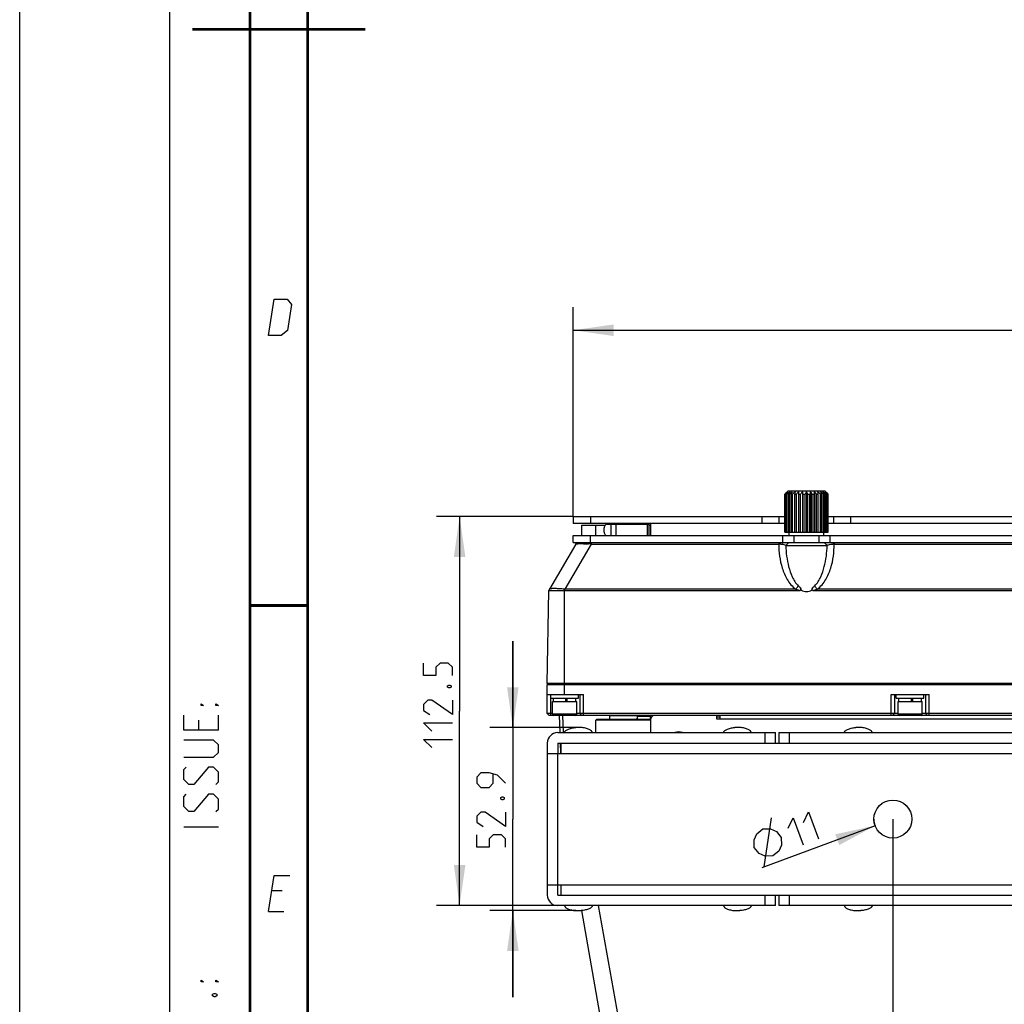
# Model space of a CAD drawing. Header units: millimetres. Extents: x 0 to 420, y 0 to 297.
# Tile 2 of 49: x 0 to 85, y 64 to 149. Entities that reach past the tile are written whole.
import ezdxf

# ---------------------------------------------------------------- set-up
doc = ezdxf.new("R2010")
doc.units = ezdxf.units.MM
doc.header["$LTSCALE"] = 23.1
doc.layers.get('0').update_dxf_attribs({"linetype": 'CONTINUOUS'})
doc.layers.add('02___PRT_ALL_AXES', color=7, linetype='CONTINUOUS')
doc.layers.add('DIM_PILOTEES', color=7, linetype='CONTINUOUS')
doc.styles.get("Standard").update_dxf_attribs({"font": 'txt', "width": 0.7})
doc.dimstyles.new('DIMSTYLE_1', dxfattribs={"dimtxt": 2.5, "dimasz": 3.5, "dimexe": 2, "dimexo": 0, "dimtad": 1, "dimlfac": 3.333333, "dimdsep": 46, "dimtxsty": 'STANDARD', "dimblk": '_FILLED', "dimblk1": '_FILLED', "dimblk2": '_FILLED', "dimcen": 0.09, "dimazin": 2, "dimtp": 0.5, "dimtm": 0.5, "dimtfac": 1, "dimtofl": 0, "dimtmove": 0, "dimatfit": 3, "dimldrblk": '_FILLED', "dimfxl": 1, "dimtolj": 1, "dimarcsym": 0})
doc.dimstyles.new('DIMSTYLE_3', dxfattribs={"dimtxt": 2.5, "dimasz": 3.5, "dimexe": 2, "dimexo": 0, "dimtad": 1, "dimlfac": 3.333333, "dimdsep": 46, "dimtxsty": 'STANDARD', "dimblk": '_FILLED', "dimblk1": '_FILLED', "dimblk2": '_FILLED', "dimcen": 0.09, "dimazin": 2, "dimtp": 0.3, "dimtm": 0.3, "dimtfac": 1, "dimtofl": 0, "dimtmove": 0, "dimatfit": 3, "dimldrblk": '_FILLED', "dimfxl": 1, "dimtolj": 1, "dimarcsym": 0})
doc.dimstyles.new('DIMSTYLE_5', dxfattribs={"dimtxt": 2.5, "dimasz": 3.5, "dimexe": 2, "dimexo": 0, "dimtad": 1, "dimdec": 1, "dimlfac": 3.333333, "dimdsep": 46, "dimtxsty": 'STANDARD', "dimblk": '_FILLED', "dimblk1": '_FILLED', "dimblk2": '_FILLED', "dimcen": 0.09, "dimazin": 2, "dimtp": 0.3, "dimtm": 0.3, "dimtfac": 1, "dimtdec": 1, "dimtofl": 0, "dimtmove": 0, "dimatfit": 3, "dimldrblk": '_FILLED', "dimfxl": 1, "dimtolj": 1, "dimarcsym": 0})
doc.dimstyles.new('DIMSTYLE_7', dxfattribs={"dimtxt": 2.5, "dimasz": 3.5, "dimexe": 2, "dimexo": 0, "dimtad": 1, "dimlfac": 3.333333, "dimdsep": 46, "dimtxsty": 'STANDARD', "dimblk": '_FILLED', "dimblk1": '_FILLED', "dimblk2": '_FILLED', "dimcen": 0.09, "dimazin": 2, "dimtp": 0.2, "dimtm": 0.2, "dimtfac": 1, "dimtofl": 0, "dimtmove": 0, "dimatfit": 1, "dimldrblk": '_FILLED', "dimfxl": 1, "dimtolj": 1, "dimarcsym": 0})

# ---------------------------------------------------------------- blocks, each defined once
blk = doc.blocks.new('_FILLED')
at = {"color": 0, "linetype": 'BYBLOCK'}
blk.add_solid([(0, 0), (-1, 0.143), (-1, -0.143)], dxfattribs=at)
blk = doc.blocks.new('*D12')
at = {"layer": 'DIM_PILOTEES', "color": 2, "linetype": 'CONTINUOUS'}
for p, q in [((48.059, 106.209), (36.194, 106.209)), ((38.194, 106.209), (38.194, 89.334)), ((38.194, 72.459), (38.194, 89.334)), ((46.709, 72.459), (36.194, 72.459))]:
    blk.add_line(p, q, dxfattribs=at)
at = {"layer": 'DIM_PILOTEES', "color": 2, "linetype": 'CONTINUOUS', "xscale": 3.5, "yscale": 3.5, "zscale": 3.5}
for p, rotation in [((38.194, 106.209), 90), ((38.194, 72.459), 270)]:
    blk.add_blockref('_FILLED', p, dxfattribs=dict(at, rotation=rotation))
blk = doc.blocks.new('*D18')
at = {"layer": 'DIM_PILOTEES', "color": 2, "linetype": 'CONTINUOUS'}
blk.add_line((74.262, 79.385), (64.432, 75.74), dxfattribs=at)
at = {"layer": 'DIM_PILOTEES', "color": 2, "linetype": 'CONTINUOUS', "xscale": 3.5, "yscale": 3.5, "zscale": 3.5, "rotation": 20.3489532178}
blk.add_blockref('_FILLED', (74.262, 79.385), dxfattribs=at)
blk = doc.blocks.new('*D19')
at = {"layer": 'DIM_PILOTEES', "color": 2, "linetype": 'CONTINUOUS'}
for p, q in [((75.809, 79.959), (75.809, 38.411)), ((135.809, 79.959), (135.809, 38.411)), ((75.809, 40.411), (105.809, 40.411)), ((135.809, 40.411), (105.809, 40.411))]:
    blk.add_line(p, q, dxfattribs=at)
at = {"layer": 'DIM_PILOTEES', "color": 2, "linetype": 'CONTINUOUS', "xscale": 3.5, "yscale": 3.5, "zscale": 3.5, "rotation": 180}
blk.add_blockref('_FILLED', (75.809, 40.411), dxfattribs=at)
at = {"layer": 'DIM_PILOTEES', "color": 2, "linetype": 'CONTINUOUS', "xscale": 3.5, "yscale": 3.5, "zscale": 3.5}
blk.add_blockref('_FILLED', (135.809, 40.411), dxfattribs=at)
blk = doc.blocks.new('*D20')
at = {"layer": 'DIM_PILOTEES', "color": 2, "linetype": 'CONTINUOUS'}
for p, q in [((48.059, 106.209), (48.059, 124.383)), ((163.559, 106.209), (163.559, 124.383)), ((48.059, 122.383), (105.809, 122.383)), ((163.559, 122.383), (105.809, 122.383))]:
    blk.add_line(p, q, dxfattribs=at)
at = {"layer": 'DIM_PILOTEES', "color": 2, "linetype": 'CONTINUOUS', "xscale": 3.5, "yscale": 3.5, "zscale": 3.5, "rotation": 180}
blk.add_blockref('_FILLED', (48.059, 122.383), dxfattribs=at)
at = {"layer": 'DIM_PILOTEES', "color": 2, "linetype": 'CONTINUOUS', "xscale": 3.5, "yscale": 3.5, "zscale": 3.5}
blk.add_blockref('_FILLED', (163.559, 122.383), dxfattribs=at)
blk = doc.blocks.new('*D25')
at = {"layer": 'DIM_PILOTEES', "color": 2, "linetype": 'CONTINUOUS'}
for p, q in [((42.815, 87.901), (42.815, 95.401)), ((42.815, 95.401), (42.815, 79.959)), ((48.284, 87.901), (40.815, 87.901)), ((42.815, 64.517), (42.815, 79.959)), ((48.284, 72.017), (40.815, 72.017)), ((42.815, 72.017), (42.815, 64.517))]:
    blk.add_line(p, q, dxfattribs=at)
at = {"layer": 'DIM_PILOTEES', "color": 2, "linetype": 'CONTINUOUS', "xscale": 3.5, "yscale": 3.5, "zscale": 3.5}
for p, rotation in [((42.815, 87.901), 270), ((42.815, 72.017), 90)]:
    blk.add_blockref('_FILLED', p, dxfattribs=dict(at, rotation=rotation))

msp = doc.modelspace()

# ---------------------------------------------------------------- linework, layer by layer
at = {"color": 7, "linetype": 'CONTINUOUS'}
for p, q in [((0, 0), (0, 297)), ((66.7188, 108.4589), (66.4188, 108.1589)), ((66.4188, 104.8589), (66.4188, 108.1589)), ((66.4188, 108.1589), (66.4205, 108.1589)), ((66.4205, 104.8589), (66.4205, 108.1589)), ((66.4449, 104.8589), (66.4449, 108.1589)), ((66.4449, 108.1589), (66.4786, 108.1589)), ((66.4786, 104.8589), (66.4786, 108.1589)), ((66.5099, 108.2304), (66.5417, 108.2651)), ((66.5417, 108.2651), (66.573, 108.2992)), ((66.5509, 104.8589), (66.5509, 108.1589)), ((66.5509, 108.1589), (66.6166, 108.1589)), ((66.6166, 104.8589), (66.6166, 108.1589)), ((66.7188, 108.4589), (69.8988, 108.4589)), ((66.7336, 104.8589), (66.7336, 108.1589)), ((66.7336, 108.1589), (66.8286, 108.1589)), ((66.8286, 104.8589), (66.8286, 108.1589)), ((66.9852, 104.8589), (66.9852, 108.1589)), ((66.9852, 108.1589), (67.1053, 108.1589)), ((67.1053, 104.8589), (67.1053, 108.1589)), ((67.2946, 104.8589), (67.2946, 108.1589)), ((67.2946, 108.1589), (67.4346, 108.1589)), ((67.4346, 104.8589), (67.4346, 108.1589)), ((67.6239, 108.3651), (67.6239, 104.8589)), ((67.6484, 104.8589), (67.6484, 108.1589)), ((67.6484, 108.1589), (67.8021, 108.1589)), ((67.8021, 104.8589), (67.8021, 108.1589)), ((67.9587, 108.3651), (67.9587, 104.8589)), ((68.031, 104.8589), (68.031, 108.1589)), ((68.031, 108.1589), (68.1918, 108.1589)), ((68.1918, 104.8589), (68.1918, 108.1589)), ((68.3088, 108.3651), (68.3088, 104.8589)), ((68.4257, 104.8589), (68.4257, 108.1589)), ((68.4257, 108.1589), (68.5865, 108.1589)), ((68.5865, 104.8589), (68.5865, 108.1589)), ((68.6588, 108.3651), (68.6588, 104.8589)), ((68.8154, 104.8589), (68.8154, 108.1589)), ((68.8154, 108.1589), (68.9692, 108.1589)), ((68.9692, 104.8589), (68.9692, 108.1589)), ((68.9936, 108.3651), (68.9936, 104.8589)), ((69.1829, 104.8589), (69.1829, 108.1589)), ((69.1829, 108.1589), (69.3229, 108.1589)), ((69.3229, 104.8589), (69.3229, 108.1589)), ((69.5122, 104.8589), (69.5122, 108.1589)), ((69.5122, 108.1589), (69.6323, 108.1589)), ((69.6323, 104.8589), (69.6323, 108.1589)), ((69.7889, 104.8589), (69.7889, 108.1589)), ((69.7889, 108.1589), (69.8839, 108.1589)), ((69.8839, 104.8589), (69.8839, 108.1589)), ((69.8988, 108.4589), (70.1988, 108.1589)), ((70.0009, 104.8589), (70.0009, 108.1589)), ((70.0009, 108.1589), (70.0667, 108.1589)), ((70.0445, 108.2992), (70.0758, 108.2651)), ((70.0445, 108.2992), (70.0598, 108.2826)), ((70.0667, 104.8589), (70.0667, 108.1589)), ((70.0758, 108.2651), (70.1076, 108.2304)), ((70.0758, 108.2651), (70.0932, 108.2462)), ((70.139, 104.8589), (70.139, 108.1589)), ((70.139, 108.1589), (70.1726, 108.1589)), ((70.1726, 104.8589), (70.1726, 108.1589)), ((70.197, 104.8589), (70.197, 108.1589)), ((70.197, 108.1589), (70.1988, 108.1589)), ((70.1988, 104.8589), (70.1988, 108.1589)), ((48.0588, 106.2089), (48.0588, 105.6089)), ((48.0588, 106.2089), (66.4188, 106.2089)), ((49.5588, 106.2089), (49.5588, 105.6089)), ((64.4552, 105.6089), (64.4552, 106.2089)), ((65.9373, 105.6089), (65.9373, 106.2089)), ((70.1988, 106.2089), (141.4188, 106.2089)), ((70.6802, 105.6089), (70.6802, 106.2089)), ((72.1623, 105.6089), (72.1623, 106.2089)), ((66.4188, 105.6089), (48.0588, 105.6089)), ((48.8088, 104.5589), (48.8088, 105.4589)), ((48.8088, 105.4589), (50.8187, 105.4589)), ((50.0146, 104.5589), (50.0146, 105.4589)), ((50.7483, 104.8589), (50.7483, 105.2489)), ((50.994, 105.5489), (54.6288, 105.5489)), ((51.3226, 105.5489), (51.3226, 104.5589)), ((51.771, 105.5489), (51.771, 104.5589)), ((54.48, 105.5489), (54.48, 104.5589)), ((54.6288, 105.5489), (54.6288, 104.5589)), ((54.6288, 105.4589), (54.8088, 105.4589)), ((54.8088, 104.5589), (54.8088, 105.6089)), ((141.4188, 105.6089), (70.1988, 105.6089)), ((48.0588, 103.9589), (48.0588, 104.5589)), ((48.0588, 104.5589), (163.5588, 104.5589)), ((49.5588, 103.9589), (49.5588, 104.5589)), ((66.2685, 103.9589), (66.2685, 104.5589)), ((66.4188, 104.8589), (70.1988, 104.8589)), ((66.8088, 104.5589), (66.8088, 104.8589)), ((67.2401, 103.9589), (67.2401, 104.5589)), ((69.3774, 104.5589), (69.3774, 103.9589)), ((69.8088, 104.5589), (69.8088, 104.8589)), ((70.349, 104.5589), (70.349, 103.9589)), ((48.2705, 103.8293), (45.9858, 99.9115)), ((49.6181, 103.8293), (47.3334, 99.9115)), ((48.0588, 103.9589), (163.5588, 103.9589)), ((48.496, 103.9589), (48.2705, 103.8293)), ((48.2705, 103.8293), (48.277, 103.8351)), ((49.6181, 103.9589), (49.6181, 103.8293)), ((49.6181, 103.8293), (65.9117, 103.8293)), ((65.9117, 103.9589), (65.9117, 103.8293)), ((66.773, 103.9589), (66.5132, 103.7023)), ((66.5132, 103.7023), (70.1043, 103.7023)), ((69.8446, 103.9589), (70.1044, 103.7023)), ((70.7058, 103.9589), (70.7058, 103.8293)), ((70.7058, 103.8293), (140.9117, 103.8293)), ((45.8046, 91.721), (45.945, 99.7656)), ((45.945, 99.7652), (45.9466, 99.7908)), ((45.987, 99.9131), (45.9858, 99.9115)), ((47.3088, 99.7652), (47.3041, 99.9131)), ((47.3088, 90.7589), (47.3088, 99.7652)), ((47.3334, 99.7656), (47.3334, 99.9115)), ((67.3679, 99.9115), (47.3334, 99.9115)), ((67.7171, 99.7656), (47.3334, 99.7656)), ((142.7171, 99.7656), (68.9005, 99.7656)), ((142.3679, 99.9115), (69.2496, 99.9115)), ((45.8657, 91.6589), (45.8046, 91.721)), ((165.8129, 91.721), (45.8046, 91.721)), ((45.8088, 91.5989), (45.8688, 91.6589)), ((45.8088, 89.1089), (45.8088, 91.5989)), ((165.8088, 91.5989), (45.8088, 91.5989)), ((165.7519, 91.6589), (45.8657, 91.6589)), ((45.8088, 90.7589), (48.9588, 90.7589)), ((46.1088, 88.9589), (46.1088, 90.7589)), ((48.5088, 90.4589), (48.5088, 90.7589)), ((48.6588, 89.1089), (48.6588, 90.7589)), ((48.9588, 88.9589), (48.9588, 90.7589)), ((75.6588, 88.9589), (75.6588, 90.7589)), ((75.6588, 90.7589), (78.9588, 90.7589)), ((75.9588, 90.7589), (75.9588, 89.1089)), ((76.1088, 90.4589), (76.1088, 90.7589)), ((78.5088, 90.4589), (78.5088, 90.7589)), ((78.6588, 89.1089), (78.6588, 90.7589)), ((78.9588, 88.9589), (78.9588, 90.7589)), ((46.1088, 90.4589), (48.5088, 90.4589)), ((46.2588, 89.0639), (46.2588, 90.1589)), ((46.2588, 90.1589), (48.3588, 90.1589)), ((46.3338, 90.1589), (46.3338, 90.4589)), ((47.4239, 90.1589), (47.4239, 90.4589)), ((47.5139, 90.1589), (47.5139, 90.4589)), ((47.5433, 90.1589), (47.5433, 90.4589)), ((48.2838, 90.1589), (48.2838, 90.4589)), ((48.3588, 89.0639), (48.3588, 90.1589)), ((76.1088, 90.4589), (78.5088, 90.4589)), ((76.2588, 89.0639), (76.2588, 90.1589)), ((76.2588, 90.1589), (78.3588, 90.1589)), ((76.3338, 90.1589), (76.3338, 90.4589)), ((77.4239, 90.1589), (77.4239, 90.4589)), ((77.5139, 90.1589), (77.5139, 90.4589)), ((77.5433, 90.1589), (77.5433, 90.4589)), ((78.2838, 90.1589), (78.2838, 90.4589)), ((78.3588, 89.0639), (78.3588, 90.1589)), ((45.9588, 88.9589), (45.8088, 89.1089)), ((46.2588, 89.1089), (45.8088, 89.1089)), ((165.6588, 88.9589), (45.9588, 88.9589)), ((48.3588, 89.0639), (46.2588, 89.0639)), ((46.9109, 87.4659), (46.8588, 88.9589)), ((47.2115, 87.4589), (47.1591, 88.9589)), ((76.2588, 89.1089), (48.3588, 89.1089)), ((48.8088, 88.9589), (48.6588, 89.1089)), ((51.2088, 88.9289), (51.2388, 88.9589)), ((51.2088, 88.9289), (51.2088, 88.5989)), ((53.6088, 88.9289), (51.2088, 88.9289)), ((53.6088, 88.9289), (53.5788, 88.9589)), ((53.6088, 88.9289), (53.6088, 88.5989)), ((54.7488, 88.9589), (54.8088, 88.8989)), ((54.7488, 88.8989), (54.7788, 88.9289)), ((54.8088, 87.4589), (54.8088, 88.9589)), ((60.5088, 88.9589), (60.5088, 88.6589)), ((60.8088, 88.6589), (60.8088, 88.9589)), ((75.8088, 88.9589), (75.9588, 89.1089)), ((78.3588, 89.0639), (76.2588, 89.0639)), ((104.7588, 89.1089), (78.3588, 89.1089)), ((78.8088, 88.9589), (78.6588, 89.1089)), ((50.0088, 88.5389), (50.0688, 88.5989)), ((50.0088, 87.4589), (50.0088, 88.5389)), ((54.8088, 88.5389), (50.0088, 88.5389)), ((54.7488, 88.5989), (50.0688, 88.5989)), ((53.6088, 88.8989), (54.7488, 88.8989)), ((53.6139, 88.6641), (53.615, 88.5989)), ((54.7488, 88.8989), (54.7488, 88.5989)), ((54.7488, 88.5989), (54.8088, 88.5389)), ((60.5088, 88.8389), (60.8088, 88.8389)), ((60.5088, 88.6589), (151.1088, 88.6589)), ((46.7088, 87.4589), (65.6088, 87.4589)), ((48.7338, 87.9009), (48.2838, 87.9009)), ((62.5338, 87.9009), (62.0838, 87.9009)), ((64.7088, 86.5589), (64.7088, 87.4589)), ((65.6088, 86.5589), (65.6088, 87.4589)), ((65.9088, 87.4589), (65.9088, 86.5589)), ((65.9088, 87.4589), (145.7088, 87.4589)), ((66.8088, 87.4589), (66.8088, 86.5589)), ((73.0338, 87.9009), (72.5838, 87.9009)), ((45.8088, 86.5589), (45.8088, 73.3589)), ((46.7088, 86.5589), (164.9088, 86.5589)), ((46.9737, 85.6681), (46.9426, 86.5566)), ((47.0088, 85.6589), (47.0088, 86.5589)), ((45.8088, 85.6589), (165.8088, 85.6589)), ((46.7088, 73.3589), (46.7088, 85.6589)), ((45.8088, 74.2589), (165.8088, 74.2589)), ((47.0088, 73.3589), (47.0088, 74.2589)), ((46.7088, 73.3589), (164.9088, 73.3589)), ((64.7088, 72.4589), (64.7088, 73.3589)), ((65.6088, 72.4589), (65.6088, 73.3589)), ((65.9088, 73.3589), (65.9088, 72.4589)), ((66.8088, 73.3589), (66.8088, 72.4589)), ((65.6088, 72.4589), (46.7088, 72.4589)), ((48.2838, 72.0169), (48.7338, 72.0169)), ((53.0213, 48.0547), (48.7942, 72.0275)), ((50.2367, 72.4589), (52.4086, 60.1412)), ((62.0838, 72.0169), (62.5338, 72.0169)), ((145.7088, 72.4589), (65.9088, 72.4589)), ((72.5838, 72.0169), (73.0338, 72.0169))]:
    msp.add_line(p, q, dxfattribs=at)
at = {"color": 2, "linetype": 'CONTINUOUS'}
for p, q in [((13, 292), (13, 5)), ((20, 292), (20, 5)), ((17.25, 87.6786), (17.25, 88.9643)), ((15.5357, 88.5357), (15.5357, 87.6786)), ((17.25, 79.25), (14.25, 79.25)), ((22.7833, 73.7249), (21.8833, 73.7249)), ((21.5894, 71.9249), (22.9394, 71.9249))]:
    msp.add_line(p, q, dxfattribs=at)
at = {"color": 7, "linetype": 'CONTINUOUS', "const_width": 0.25}
for points in [[(20, 292), (20, 5)], [(25, 10), (25, 287)], [(30, 148.5), (15, 148.5)], [(20.0002, 98.5), (25.0002, 98.5)]]:
    msp.add_lwpolyline(points, dxfattribs=at)
at = {"color": 2, "linetype": 'CONTINUOUS'}
for points in [[(21.5894, 121.9249), (22.1037, 125.0749), (23.2287, 125.0749), (23.6052, 124.6249), (23.2379, 122.3749), (22.7144, 121.9249), (21.5894, 121.9249)], [(15.9643, 89.8214), (15.75, 89.8214), (15.75, 89.9643), (15.9643, 89.8214)], [(17.25, 89.8214), (17.0357, 89.8214), (17.0357, 89.9643), (17.25, 89.8214)], [(17.25, 87.6786), (14.25, 87.6786), (14.25, 88.9643)], [(14.25, 85.3214), (16.8214, 85.3214), (17.25, 85.75), (17.25, 86.3929), (16.8214, 86.8214), (14.25, 86.8214)], [(17.0357, 82.9643), (17.25, 83.1786), (17.25, 84.0357), (16.8214, 84.4643), (16.3929, 84.4643), (15.1071, 82.9643), (14.6786, 82.9643), (14.25, 83.3929), (14.25, 84.25), (14.4643, 84.4643)], [(17.0357, 80.6071), (17.25, 80.8214), (17.25, 81.6786), (16.8214, 82.1071), (16.3929, 82.1071), (15.1071, 80.6071), (14.6786, 80.6071), (14.25, 81.0357), (14.25, 81.8929), (14.4643, 82.1071)], [(21.5894, 71.9249), (22.1037, 75.0749), (23.4537, 75.0749)], [(15.9643, 65.8214), (15.75, 65.8214), (15.75, 65.9643), (15.9643, 65.8214)], [(17.25, 65.8214), (17.0357, 65.8214), (17.0357, 65.9643), (17.25, 65.8214)], [(16.75, 64.75), (16.8929, 64.8214), (16.9643, 64.8214), (17.1071, 64.75), (17.1071, 64.6071), (16.9643, 64.5357), (16.8929, 64.5357), (16.75, 64.6071), (16.75, 64.75)]]:
    msp.add_lwpolyline(points, dxfattribs=at)
at = {"color": 7, "linetype": 'CONTINUOUS'}
msp.add_lwpolyline([(48.496, 103.9589), (48.4095, 103.9095), (48.3041, 103.8501), (48.2769, 103.8349)], dxfattribs=at)
for centre, radius, start, end in [((78.9386, 95.3998), 17.8745, 133.501667, 134.45373), ((80.81, 95.1798), 19.36, 137.615786, 137.901715), ((79.0644, 94.4235), 18.6297, 131.55167, 132.499139), ((80.0025, 98.1107), 16.7903, 142.357173, 143.24074), ((77.4648, 98.2489), 14.8202, 136.953162, 137.301162), ((79.2369, 94.0781), 18.9087, 130.924092, 131.869144), ((81.8145, 99.7412), 17.2711, 150.044534, 150.831116), ((79.4145, 94.4235), 18.6297, 131.55167, 132.499139), ((87.6936, 101.0153), 21.9059, 160.395943, 160.967552), ((79.6234, 95.3998), 17.8745, 133.501667, 134.45373), ((122.5393, 101.7126), 55.6195, 173.130566, 173.344507), ((79.9766, 96.8383), 16.8955, 136.980917, 137.930216), ((12.4037, 101.7126), 55.6195, 6.655493, 6.869434), ((80.3716, 98.7803), 15.6828, 142.325974, 143.271939), ((47.3226, 101.0153), 21.9059, 19.032448, 19.604057), ((82.2533, 100.3194), 16.0992, 150.015906, 150.859744), ((53.3448, 99.7412), 17.2711, 29.168884, 29.955466), ((87.8495, 101.522), 20.3742, 160.374457, 160.989038), ((55.3637, 98.1107), 16.7903, 36.75926, 37.642827), ((120.2705, 102.1802), 51.6486, 173.122342, 173.352732), ((56.6409, 96.8383), 16.8955, 42.069784, 43.019083), ((18.0216, 102.1802), 51.6486, 6.647268, 6.877658), ((56.9941, 95.3998), 17.8745, 45.54627, 46.498333), ((50.3694, 101.522), 20.3742, 19.010962, 19.625543), ((57.2031, 94.4235), 18.6297, 47.500861, 48.44833), ((57.3806, 94.0781), 18.9087, 48.130856, 49.075908), ((55.8224, 100.3194), 16.0992, 29.140256, 29.984094), ((57.5531, 94.4235), 18.6297, 47.500861, 48.44833), ((57.4972, 98.7803), 15.6828, 36.728061, 37.674026), ((57.6789, 95.3998), 17.8745, 45.54627, 46.498333), ((59.1527, 98.2489), 14.8202, 42.698838, 43.046838), ((55.8075, 95.1799), 19.36, 42.098285, 42.384214), ((48.1255, 79.0052), 24.8689, 86.712669, 87.072292), ((48.1371, 79.198), 24.6758, 86.559161, 86.713774), ((65.9294, 101.1343), 2.695, 88.69102, 90.375739), ((65.9366, 101.471), 2.3583, 86.728797, 88.679689), ((66.0274, 102.378), 1.4465, 81.390292, 82.047323), ((70.6878, 101.1565), 2.6729, 89.614375, 91.714523), ((46.245, 99.7603), 0.3, 149.751909, 179), ((46.2469, 99.7593), 0.302, 154.30752, 174.014089), ((46.2448, 99.7599), 0.2999, 149.284482, 154.236108), ((47.2625, 98.8889), 1.025, 86.030748, 87.671078), ((47.3335, 98.9771), 0.7885, 90.006421, 91.799642), ((46.3638, 89.0639), 0.105, 180, 270), ((48.2538, 89.0639), 0.105, 270, 360), ((55.1088, 88.6589), 0.3, 90, 180), ((76.3638, 89.0639), 0.105, 180, 270), ((78.2538, 89.0639), 0.105, 270, 360), ((53.3139, 88.6589), 0.3, 1, 9.350827), ((46.7088, 86.5589), 0.9, 90, 180), ((57.2088, 86.7089), 0.8193, 66.280316, 113.719655), ((57.2088, 86.7089), 0.8195, 66.320641, 113.679359), ((57.2088, 86.7089), 0.7861, 72.654797, 107.329796), ((46.7088, 73.3589), 0.9, 180, 270)]:
    msp.add_arc(centre, radius, start, end, dxfattribs=at)
for points, knots in [([(50.994, 105.5489), (50.9779, 105.5489), (50.9453, 105.5449), (50.8822, 105.5214), (50.813, 105.4631), (50.7604, 105.364), (50.7483, 105.2877), (50.7483, 105.2489)], [0, 0, 0, 0, 0.1129268, 0.2278923, 0.4685006, 0.7279745, 1, 1, 1, 1]), ([(50.7483, 104.8589), (50.7483, 104.8201), (50.7604, 104.7438), (50.813, 104.6447), (50.8822, 104.5864), (50.9453, 104.5628), (50.9779, 104.5589), (50.994, 104.5589)], [0, 0, 0, 0, 0.2720255, 0.5314994, 0.7721077, 0.8870732, 1, 1, 1, 1]), ([(48.2772, 103.8351), (48.2786, 103.8358), (48.2818, 103.8374), (48.2851, 103.8386), (48.2869, 103.8393)], [0, 0, 0, 0, 0.4599674, 1, 1, 1, 1]), ([(48.2869, 103.8393), (48.3163, 103.8496), (48.402, 103.8573), (48.4861, 103.8614), (48.5397, 103.8626)], [0, 0, 0, 0, 0.3679155, 1, 1, 1, 1]), ([(48.5397, 103.8626), (48.5604, 103.8631), (48.654, 103.8645), (48.7476, 103.8637), (48.8205, 103.8625)], [0, 0, 0, 0, 0.2211082, 1, 1, 1, 1]), ([(48.8205, 103.8625), (48.8628, 103.8618), (49.0546, 103.8575), (49.2463, 103.8493), (49.3957, 103.8417)], [0, 0, 0, 0, 0.2204367, 1, 1, 1, 1]), ([(65.9117, 103.8293), (65.8984, 103.1253), (66.0333, 102.0445), (66.5932, 100.7176), (67.0682, 100.1309), (67.3679, 99.9115)], [0, 0, 0, 0, 0.490731, 0.7411112, 1, 1, 1, 1]), ([(66.244, 103.8081), (66.3046, 103.7989), (66.3962, 103.7791), (66.4964, 103.7348), (66.5132, 103.7023)], [0, 0, 0, 0, 0.6266086, 1, 1, 1, 1]), ([(66.5132, 103.7023), (66.5293, 103.0853), (66.6413, 102.1516), (67.0377, 100.9729), (67.3705, 100.4224), (67.5968, 100.2032)], [0, 0, 0, 0, 0.4964829, 0.746561, 1, 1, 1, 1]), ([(69.0207, 100.2032), (69.2471, 100.4224), (69.5798, 100.9729), (69.9762, 102.1517), (70.0882, 103.0854), (70.1043, 103.7023)], [0, 0, 0, 0, 0.2534531, 0.5035388, 1, 1, 1, 1]), ([(69.2496, 99.9115), (69.5494, 100.1309), (70.0243, 100.7176), (70.5842, 102.0446), (70.7191, 103.1253), (70.7058, 103.8293)], [0, 0, 0, 0, 0.258902, 0.5092916, 1, 1, 1, 1]), ([(70.1044, 103.7023), (70.1123, 103.7178), (70.1483, 103.7455), (70.2506, 103.7894), (70.3457, 103.8051), (70.4143, 103.8136)], [0, 0, 0, 0, 0.1554683, 0.3828792, 1, 1, 1, 1]), ([(67.3679, 99.9115), (67.3889, 99.9328), (67.4727, 100.0239), (67.5469, 100.1238), (67.5968, 100.2032)], [0, 0, 0, 0, 0.2418561, 1, 1, 1, 1]), ([(67.5968, 100.2032), (67.653, 100.1489), (67.7601, 100.0353), (67.8438, 99.893), (67.8566, 99.8148)], [0, 0, 0, 0, 0.4965943, 1, 1, 1, 1]), ([(68.7609, 99.8148), (68.7738, 99.893), (68.8574, 100.0353), (68.9646, 100.1489), (69.0207, 100.2032)], [0, 0, 0, 0, 0.5034529, 1, 1, 1, 1]), ([(69.2496, 99.9115), (69.2287, 99.9328), (69.1448, 100.0239), (69.0706, 100.1238), (69.0207, 100.2032)], [0, 0, 0, 0, 0.2418538, 1, 1, 1, 1]), ([(45.9569, 99.7639), (45.9539, 99.7638), (45.951, 99.7635), (45.945, 99.7641), (45.945, 99.7652)], [0, 0, 0, 0, 0.7326202, 1, 1, 1, 1]), ([(46.2791, 99.779), (46.2395, 99.7786), (46.1319, 99.7773), (46.0247, 99.7677), (45.9569, 99.7639)], [0, 0, 0, 0, 0.3686347, 1, 1, 1, 1]), ([(47.3041, 99.9131), (47.1394, 99.9199), (46.8364, 99.9474), (46.4775, 99.9684), (46.2423, 99.9623), (46.1171, 99.9515), (46.0382, 99.9328), (45.9963, 99.922), (45.987, 99.9131)], [0, 0, 0, 0, 0.373457, 0.6891893, 0.8124757, 0.9073565, 0.9708431, 1, 1, 1, 1]), ([(47.3088, 99.7652), (47.2123, 99.7629), (46.8689, 99.7655), (46.5259, 99.7814), (46.2791, 99.779)], [0, 0, 0, 0, 0.2811713, 1, 1, 1, 1]), ([(67.3679, 99.9115), (67.4306, 99.8962), (67.5288, 99.8711), (67.6384, 99.8302), (67.7173, 99.7969), (67.7171, 99.7656)], [0, 0, 0, 0, 0.5035056, 0.7558541, 1, 1, 1, 1]), ([(67.8566, 99.8148), (67.9977, 99.7527), (68.3088, 99.6813), (68.6198, 99.7527), (68.7609, 99.8149)], [0, 0, 0, 0, 0.5000927, 1, 1, 1, 1]), ([(47.3088, 87.4589), (47.3088, 87.4719), (47.3119, 87.4986), (47.3258, 87.5378), (47.3486, 87.5761), (47.3927, 87.6282), (47.4707, 87.689), (47.5894, 87.7515), (47.7346, 87.8056), (47.9023, 87.8497), (48.0877, 87.8826), (48.2171, 87.8961), (48.2838, 87.9009)], [0, 0, 0, 0, 0.0343524, 0.0702101, 0.1088659, 0.151279, 0.2494998, 0.3672267, 0.5038535, 0.6571531, 0.8238701, 1, 1, 1, 1]), ([(49.7088, 87.4589), (49.7088, 87.4719), (49.7056, 87.4986), (49.6917, 87.5378), (49.6689, 87.5761), (49.6248, 87.6282), (49.5468, 87.689), (49.4281, 87.7515), (49.2829, 87.8056), (49.1153, 87.8497), (48.9298, 87.8826), (48.8004, 87.8961), (48.7338, 87.9009)], [0, 0, 0, 0, 0.0343524, 0.0702101, 0.1088659, 0.151279, 0.2494998, 0.3672267, 0.5038535, 0.6571531, 0.8238701, 1, 1, 1, 1]), ([(61.1088, 87.4589), (61.1088, 87.4719), (61.1119, 87.4986), (61.1258, 87.5378), (61.1486, 87.5761), (61.1927, 87.6282), (61.2707, 87.689), (61.3894, 87.7515), (61.5346, 87.8056), (61.7023, 87.8497), (61.8877, 87.8826), (62.0171, 87.8961), (62.0838, 87.9009)], [0, 0, 0, 0, 0.0343524, 0.0702101, 0.1088659, 0.151279, 0.2494998, 0.3672267, 0.5038535, 0.6571531, 0.8238701, 1, 1, 1, 1]), ([(63.5088, 87.4589), (63.5088, 87.4719), (63.5056, 87.4986), (63.4917, 87.5378), (63.4689, 87.5761), (63.4248, 87.6282), (63.3468, 87.689), (63.2281, 87.7515), (63.0829, 87.8056), (62.9153, 87.8497), (62.7298, 87.8826), (62.6004, 87.8961), (62.5338, 87.9009)], [0, 0, 0, 0, 0.0343524, 0.0702101, 0.1088659, 0.151279, 0.2494998, 0.3672267, 0.5038535, 0.6571531, 0.8238701, 1, 1, 1, 1]), ([(71.6088, 87.4589), (71.6088, 87.4719), (71.6119, 87.4986), (71.6258, 87.5378), (71.6486, 87.5761), (71.6927, 87.6282), (71.7707, 87.689), (71.8894, 87.7515), (72.0346, 87.8056), (72.2023, 87.8497), (72.3877, 87.8826), (72.5171, 87.8961), (72.5838, 87.9009)], [0, 0, 0, 0, 0.0343524, 0.0702101, 0.1088659, 0.151279, 0.2494998, 0.3672267, 0.5038535, 0.6571531, 0.8238701, 1, 1, 1, 1]), ([(74.0088, 87.4589), (74.0088, 87.4719), (74.0056, 87.4986), (73.9917, 87.5378), (73.9689, 87.5761), (73.9248, 87.6282), (73.8468, 87.689), (73.7281, 87.7515), (73.5829, 87.8056), (73.4153, 87.8497), (73.2298, 87.8826), (73.1004, 87.8961), (73.0338, 87.9009)], [0, 0, 0, 0, 0.0343524, 0.0702101, 0.1088659, 0.151279, 0.2494998, 0.3672267, 0.5038535, 0.6571531, 0.8238701, 1, 1, 1, 1]), ([(47.3088, 72.4589), (47.3088, 72.4459), (47.3119, 72.4191), (47.3258, 72.38), (47.3486, 72.3417), (47.3927, 72.2895), (47.4707, 72.2288), (47.5894, 72.1663), (47.7346, 72.1122), (47.9023, 72.068), (48.0877, 72.0352), (48.2171, 72.0216), (48.2838, 72.0169)], [0, 0, 0, 0, 0.0343524, 0.0702101, 0.1088659, 0.151279, 0.2494998, 0.3672267, 0.5038535, 0.6571531, 0.8238701, 1, 1, 1, 1]), ([(49.7088, 72.4589), (49.7088, 72.4459), (49.7056, 72.4191), (49.6917, 72.38), (49.6689, 72.3417), (49.6248, 72.2895), (49.5468, 72.2288), (49.4281, 72.1663), (49.2829, 72.1122), (49.1153, 72.068), (48.9298, 72.0352), (48.8004, 72.0216), (48.7338, 72.0169)], [0, 0, 0, 0, 0.0343524, 0.0702101, 0.1088659, 0.151279, 0.2494998, 0.3672267, 0.5038535, 0.6571531, 0.8238701, 1, 1, 1, 1]), ([(61.1088, 72.4589), (61.1088, 72.4459), (61.1119, 72.4191), (61.1258, 72.38), (61.1486, 72.3417), (61.1927, 72.2895), (61.2707, 72.2288), (61.3894, 72.1663), (61.5346, 72.1122), (61.7023, 72.068), (61.8877, 72.0352), (62.0171, 72.0216), (62.0838, 72.0169)], [0, 0, 0, 0, 0.0343524, 0.0702101, 0.1088659, 0.151279, 0.2494998, 0.3672267, 0.5038535, 0.6571531, 0.8238701, 1, 1, 1, 1]), ([(63.5088, 72.4589), (63.5088, 72.4459), (63.5056, 72.4191), (63.4917, 72.38), (63.4689, 72.3417), (63.4248, 72.2895), (63.3468, 72.2288), (63.2281, 72.1663), (63.0829, 72.1122), (62.9153, 72.068), (62.7298, 72.0352), (62.6004, 72.0216), (62.5338, 72.0169)], [0, 0, 0, 0, 0.0343524, 0.0702101, 0.1088659, 0.151279, 0.2494998, 0.3672267, 0.5038535, 0.6571531, 0.8238701, 1, 1, 1, 1]), ([(71.6088, 72.4589), (71.6088, 72.4459), (71.6119, 72.4191), (71.6258, 72.38), (71.6486, 72.3417), (71.6927, 72.2895), (71.7707, 72.2288), (71.8894, 72.1663), (72.0346, 72.1122), (72.2023, 72.068), (72.3877, 72.0352), (72.5171, 72.0216), (72.5838, 72.0169)], [0, 0, 0, 0, 0.0343524, 0.0702101, 0.1088659, 0.151279, 0.2494998, 0.3672267, 0.5038535, 0.6571531, 0.8238701, 1, 1, 1, 1]), ([(74.0088, 72.4589), (74.0088, 72.4459), (74.0056, 72.4191), (73.9917, 72.38), (73.9689, 72.3417), (73.9248, 72.2895), (73.8468, 72.2288), (73.7281, 72.1663), (73.5829, 72.1122), (73.4153, 72.068), (73.2298, 72.0352), (73.1004, 72.0216), (73.0338, 72.0169)], [0, 0, 0, 0, 0.0343524, 0.0702101, 0.1088659, 0.151279, 0.2494998, 0.3672267, 0.5038535, 0.6571531, 0.8238701, 1, 1, 1, 1])]:
    msp.add_open_spline(points, degree=3, knots=knots, dxfattribs=at)
for points in [[(66.0712, 103.8254), (66.1234, 103.8224), (66.1757, 103.8178), (66.2275, 103.8105)], [(70.4143, 103.8136), (70.4785, 103.8217), (70.5432, 103.8262), (70.6079, 103.8282)], [(67.7351, 99.781), (67.7296, 99.7753), (67.7235, 99.7701), (67.7171, 99.7656)], [(67.7745, 99.8438), (67.7654, 99.8208), (67.7525, 99.7986), (67.7351, 99.781)], [(67.8566, 99.8148), (67.83, 99.8265), (67.8024, 99.836), (67.7745, 99.8438)], [(68.843, 99.8438), (68.8151, 99.836), (68.7875, 99.8265), (68.7609, 99.8149)], [(68.9005, 99.7656), (68.874, 99.7843), (68.8549, 99.8137), (68.843, 99.8438)], [(68.9005, 99.7656), (68.9004, 99.7774), (68.9098, 99.7883), (68.9187, 99.7959)], [(68.9187, 99.7959), (68.9399, 99.814), (68.9665, 99.8248), (68.9923, 99.8352)], [(68.9923, 99.8352), (69.0753, 99.8685), (69.1627, 99.8903), (69.2496, 99.9115)]]:
    msp.add_open_spline(points, degree=3, dxfattribs=at)
at = {"layer": '02___PRT_ALL_AXES', "color": 7, "linetype": 'CONTINUOUS'}
msp.add_line((46.7088, 86.5589), (46.7088, 85.6589), dxfattribs=at)
msp.add_circle((75.8088, 79.9589), 1.65, dxfattribs=at)
at = {"layer": 'DIM_PILOTEES', "color": 2, "linetype": 'CONTINUOUS'}
msp.add_line((64.6275, 75.8119), (65.2768, 80.0524), dxfattribs=at)
for points in [[(37.5686, 92.4147), (37.5686, 93.129), (37.2115, 93.4862), (36.4972, 93.4862), (36.1401, 93.129), (36.1401, 92.4147), (35.0686, 92.4147), (35.0686, 93.4862)], [(37.152, 91.5219), (37.271, 91.5814), (37.3305, 91.5814), (37.4496, 91.5219), (37.4496, 91.4028), (37.3305, 91.3433), (37.271, 91.3433), (37.152, 91.4028), (37.152, 91.5219)], [(37.5686, 90.2719), (37.5686, 89.0219), (35.7829, 90.2719), (35.4258, 90.2719), (35.0686, 89.9147), (35.0686, 89.379), (35.6043, 89.0219)], [(35.7829, 87.5933), (35.0686, 88.3076), (37.5686, 88.3076)], [(35.7829, 86.1647), (35.0686, 86.879), (37.5686, 86.879)], [(42.1897, 83.0696), (41.4754, 83.7839), (40.7611, 83.9625), (40.0468, 83.9625), (39.6897, 83.6053), (39.6897, 83.0696), (40.0468, 82.7125), (40.7611, 82.7125), (41.1182, 83.0696), (41.1182, 83.8434)], [(41.773, 81.8196), (41.892, 81.8792), (41.9516, 81.8792), (42.0706, 81.8196), (42.0706, 81.7006), (41.9516, 81.6411), (41.892, 81.6411), (41.773, 81.7006), (41.773, 81.8196)], [(42.1897, 80.5696), (42.1897, 79.3196), (40.404, 80.5696), (40.0468, 80.5696), (39.6897, 80.2125), (39.6897, 79.6768), (40.2254, 79.3196)], [(68.0586, 79.6557), (68.4799, 80.5738), (69.3493, 78.2298)], [(66.7192, 79.1589), (67.1405, 80.077), (68.0099, 77.733)], [(63.7802, 77.4975), (63.7582, 78.1559), (64.0039, 78.6915), (64.5175, 79.1042), (65.1759, 79.1262), (65.7115, 78.8804), (66.1242, 78.3668), (66.1462, 77.7084), (65.9004, 77.1728), (65.3868, 76.7602), (64.7284, 76.7382), (64.1928, 76.9839), (63.7802, 77.4975)], [(42.1897, 77.5339), (42.1897, 78.2482), (41.8325, 78.6053), (41.1182, 78.6053), (40.7611, 78.2482), (40.7611, 77.5339), (39.6897, 77.5339), (39.6897, 78.6053)]]:
    msp.add_lwpolyline(points, dxfattribs=at)
msp.add_arc((75.8088, 79.9589), 1.65, 180, 200.348953, dxfattribs=at)

# ---------------------------------------------------------------- dimensions: what is measured, and where the dimension line sits
for base, p1, p2, picture, middle in [((163.5588, 122.3829), (48.0588, 106.2089), (163.5588, 106.2089), '*D20', (103.377, 122.3829)), ((135.8088, 40.4114), (75.8088, 79.9589), (135.8088, 79.9589), '*D19', (103.0251, 40.4114))]:
    dim = msp.add_linear_dim(base=base, p1=p1, p2=p2, dimstyle='DIMSTYLE_1', dxfattribs=at)
    dim.commit()
    dim.dimension.update_dxf_attribs({"geometry": picture, "text_midpoint": middle, "dimtype": 160})
for base, p1, p2, dimstyle, picture, middle in [((38.1936, 72.4589), (48.0588, 106.2089), (46.7088, 72.4589), 'DIMSTYLE_3', '*D12', (38.1936, 86.1647)), ((42.8147, 72.0169), (48.2838, 87.9009), (48.2838, 72.0169), 'DIMSTYLE_5', '*D25', (42.8147, 77.5339))]:
    dim = msp.add_linear_dim(base=base, p1=p1, p2=p2, angle=270, dimstyle=dimstyle, dxfattribs=at)
    dim.commit()
    dim.dimension.update_dxf_attribs({"geometry": picture, "text_midpoint": middle, "dimtype": 160})
dim = msp.add_diameter_dim_2p(p1=(74.2617, 79.3851), p2=(77.3558, 80.5327), text='%%c<>', dimstyle='DIMSTYLE_7', override={"dimpost": '<>'}, dxfattribs=at)
dim.commit()
dim.dimension.update_dxf_attribs({"geometry": '*D18', "text_midpoint": (64.2148, 76.3255), "dimtype": 163})

doc.saveas('drawing.dxf')
